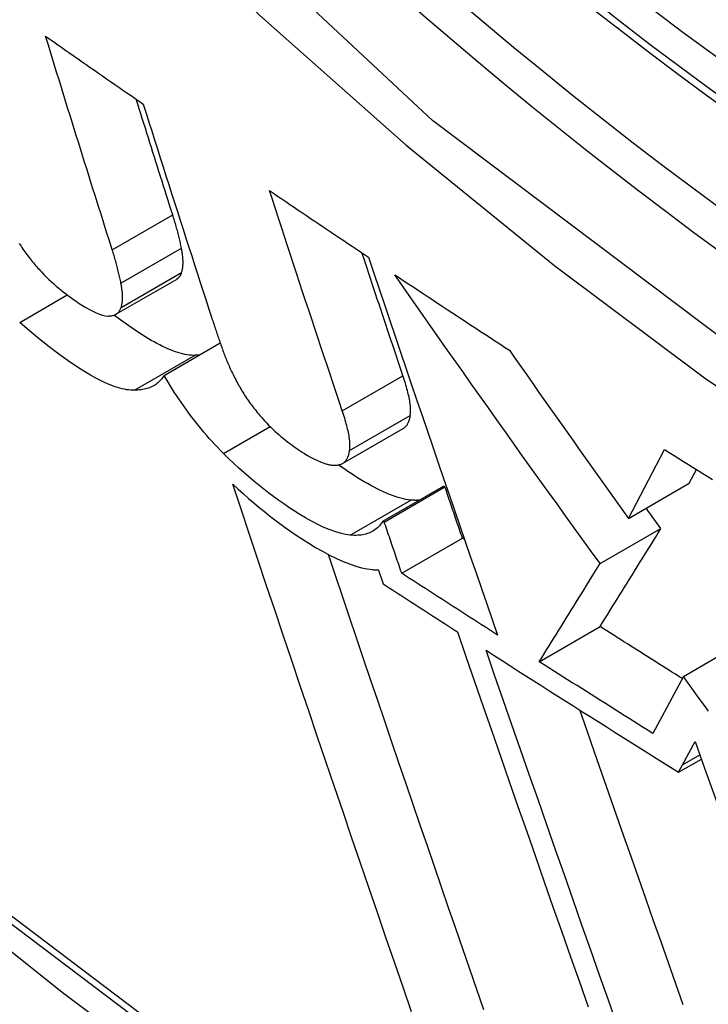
# Model space of a CAD drawing. Header units: inches. Extents: x 19 to 446, y 48 to 210.
# Tile 231 of 256: x 409.0055 to 409.0721, y 173.6111 to 173.7063. Entities that reach past the tile are written whole.
import ezdxf

# ---------------------------------------------------------------- set-up
doc = ezdxf.new("R2010")
doc.units = ezdxf.units.IN
doc.header["$MEASUREMENT"] = 0
doc.layers.add('Visible Edges(ANSI)', color=7, linetype='Continuous', lineweight=25)
doc.layers.add('Visible Tangent Edges(ANSI)', color=7, linetype='Continuous', lineweight=25)

msp = doc.modelspace()

# ---------------------------------------------------------------- linework, layer by layer
at = {"layer": 'Visible Edges(ANSI)'}
for p, q in [((409.014815, 173.677805), (409.020664, 173.681182)), ((409.019478, 173.671895), (409.024906, 173.675029)), ((409.036734, 173.663374), (409.0426, 173.666761)), ((409.064368, 173.658063), (409.067857, 173.664728)), ((409.070253, 173.66146), (409.070947, 173.662786)), ((409.040628, 173.657808), (409.046497, 173.661196)), ((409.040766, 173.657718), (409.046635, 173.661106)), ((409.046635, 173.661106), (409.046497, 173.661196)), ((409.064368, 173.658063), (409.070253, 173.66146)), ((409.067515, 173.65709), (409.066091, 173.659058)), ((409.040766, 173.657718), (409.040628, 173.657808)), ((409.061632, 173.653693), (409.067515, 173.65709)), ((409.042449, 173.65277), (409.04832, 173.65616)), ((409.04853, 173.656024), (409.04832, 173.65616)), ((409.040202, 173.653077), (409.040658, 173.651735)), ((409.055756, 173.644212), (409.061635, 173.647606)), ((409.069684, 173.642782), (409.07395, 173.645246)), ((409.069684, 173.642782), (409.066729, 173.637271)), ((409.069619, 173.634251), (409.07082, 173.636496)), ((409.069227, 173.633528), (409.071426, 173.634798)), ((409.069227, 173.633528), (409.069619, 173.634251))]:
    msp.add_line(p, q, dxfattribs=at)
at = {"layer": 'Visible Edges(ANSI)', "flags": 128}
for points in [[(408.863338, 173.740206), (408.899145, 173.706049), (408.935513, 173.673285), (408.972394, 173.641968), (409.009739, 173.612152), (409.047501, 173.583889), (409.085634, 173.55723), (409.124092, 173.532224), (409.162828, 173.50892), (409.201799, 173.487367), (409.240962, 173.467612), (409.280273, 173.449705), (409.319688, 173.433694), (409.359164, 173.41963), (409.398658, 173.407564), (409.438121, 173.397552), (409.477501, 173.389647)], [(409.014461, 173.68405), (409.01419, 173.684904), (409.013918, 173.685759), (409.013647, 173.686614), (409.013377, 173.687471), (409.013106, 173.688327), (409.012836, 173.689185), (409.012565, 173.690043), (409.012296, 173.690901), (409.012026, 173.69176), (409.011757, 173.69262), (409.011487, 173.69348), (409.011219, 173.69434), (409.01095, 173.695201), (409.010682, 173.696062), (409.010414, 173.696923), (409.010147, 173.697785), (409.00988, 173.698647), (409.009613, 173.699509), (409.009347, 173.700371), (409.009081, 173.701234), (409.008816, 173.702097), (409.008551, 173.70296), (409.008286, 173.703823), (409.008022, 173.704686)], [(409.008022, 173.704686), (409.008414, 173.704412), (409.008806, 173.704139), (409.009198, 173.703865), (409.00959, 173.703592), (409.009983, 173.703318), (409.010375, 173.703045), (409.010768, 173.702771), (409.01116, 173.702498), (409.011553, 173.702224), (409.011946, 173.701951), (409.012339, 173.701677), (409.012733, 173.701404), (409.013126, 173.701131), (409.013519, 173.700858), (409.013913, 173.700584), (409.014307, 173.700311), (409.014701, 173.700038), (409.015095, 173.699765), (409.015489, 173.699492), (409.015883, 173.699219), (409.016278, 173.698946), (409.016672, 173.698674), (409.017067, 173.698401), (409.017461, 173.698128)], [(409.020308, 173.687426), (409.020161, 173.687889), (409.020013, 173.688353), (409.019866, 173.688816), (409.019718, 173.68928), (409.019571, 173.689745), (409.019424, 173.690209), (409.019277, 173.690673), (409.019129, 173.691138), (409.018982, 173.691603), (409.018835, 173.692068), (409.018688, 173.692534), (409.018542, 173.692999), (409.018395, 173.693465), (409.018248, 173.69393), (409.018101, 173.694396), (409.017955, 173.694862), (409.017808, 173.695328), (409.017662, 173.695795), (409.017516, 173.696261), (409.017369, 173.696728), (409.017223, 173.697195), (409.017077, 173.697661), (409.016931, 173.698128), (409.016785, 173.698595)], [(409.017461, 173.698128), (409.017734, 173.697263), (409.018007, 173.696398), (409.01828, 173.695533), (409.018554, 173.694668), (409.018828, 173.693803), (409.019102, 173.692938), (409.019377, 173.692074), (409.019652, 173.691209), (409.019928, 173.690345), (409.020204, 173.689481), (409.02048, 173.688618), (409.020757, 173.687755), (409.021034, 173.686892), (409.021311, 173.686029), (409.021588, 173.685167), (409.021865, 173.684306), (409.022143, 173.683445), (409.022421, 173.682584), (409.022699, 173.681724), (409.022978, 173.680865), (409.023256, 173.680006), (409.023535, 173.679148), (409.023813, 173.678291), (409.024092, 173.677434)], [(409.029655, 173.689778), (409.030053, 173.689508), (409.030451, 173.689238), (409.03085, 173.688968), (409.031248, 173.688698), (409.031647, 173.688428), (409.032046, 173.688158), (409.032445, 173.687889), (409.032845, 173.687619), (409.033244, 173.687349), (409.033644, 173.68708), (409.034043, 173.68681), (409.034443, 173.686541), (409.034843, 173.686272), (409.035244, 173.686002), (409.035644, 173.685733), (409.036045, 173.685464), (409.036446, 173.685195), (409.036846, 173.684926), (409.037248, 173.684657), (409.037649, 173.684388), (409.03805, 173.684119), (409.038452, 173.683851), (409.038854, 173.683582), (409.039256, 173.683313)], [(409.036706, 173.668481), (409.03641, 173.669362), (409.036115, 173.670244), (409.035819, 173.671127), (409.035524, 173.672011), (409.035228, 173.672896), (409.034933, 173.673781), (409.034638, 173.674667), (409.034343, 173.675553), (409.034048, 173.67644), (409.033753, 173.677328), (409.033459, 173.678215), (409.033164, 173.679104), (409.03287, 173.679992), (409.032576, 173.680881), (409.032282, 173.681771), (409.031989, 173.68266), (409.031696, 173.68355), (409.031403, 173.68444), (409.031111, 173.685329), (409.030819, 173.686219), (409.030527, 173.687109), (409.030236, 173.687999), (409.029945, 173.688889), (409.029655, 173.689778)], [(409.021155, 173.684194), (409.021129, 173.684321), (409.021103, 173.684449), (409.021075, 173.684578), (409.021047, 173.684707), (409.021018, 173.684837), (409.020989, 173.684967), (409.020958, 173.685098), (409.020927, 173.68523), (409.020894, 173.685362), (409.020861, 173.685496), (409.020827, 173.685629), (409.020792, 173.685764), (409.020756, 173.685899), (409.02072, 173.686034), (409.020682, 173.68617), (409.020644, 173.686307), (409.020605, 173.686445), (409.020565, 173.686583), (409.020524, 173.686722), (409.020483, 173.686861), (409.02044, 173.687001), (409.020397, 173.687142), (409.020353, 173.687284), (409.020308, 173.687426)], [(409.005468, 173.684651), (409.005555, 173.684517), (409.005644, 173.684382), (409.005735, 173.684248), (409.005827, 173.684114), (409.005921, 173.683979), (409.006017, 173.683845), (409.006115, 173.683711), (409.006214, 173.683577), (409.006315, 173.683443), (409.006417, 173.68331), (409.00652, 173.683178), (409.006624, 173.683047), (409.006729, 173.682917), (409.006836, 173.682788), (409.006943, 173.68266), (409.007051, 173.682532), (409.00716, 173.682406), (409.00727, 173.682281), (409.007381, 173.682156), (409.007493, 173.682033), (409.007606, 173.68191)], [(409.015306, 173.680818), (409.015281, 173.680945), (409.015254, 173.681073), (409.015227, 173.681201), (409.015199, 173.68133), (409.01517, 173.68146), (409.015141, 173.681591), (409.01511, 173.681722), (409.015079, 173.681854), (409.015046, 173.681986), (409.015013, 173.682119), (409.014979, 173.682253), (409.014944, 173.682387), (409.014909, 173.682522), (409.014872, 173.682658), (409.014835, 173.682794), (409.014797, 173.682931), (409.014758, 173.683069), (409.014718, 173.683207), (409.014677, 173.683346), (409.014635, 173.683485), (409.014593, 173.683626), (409.01455, 173.683766), (409.014506, 173.683908), (409.014461, 173.68405)], [(409.021169, 173.681835), (409.021193, 173.68191), (409.021215, 173.681987), (409.021234, 173.682067), (409.021251, 173.682149), (409.021266, 173.682233), (409.021279, 173.682319), (409.021289, 173.682408), (409.021297, 173.682498), (409.021303, 173.68259), (409.021307, 173.682685), (409.021309, 173.682781), (409.021308, 173.682879), (409.021306, 173.682979), (409.021302, 173.683081), (409.021295, 173.683185), (409.021287, 173.68329), (409.021277, 173.683397), (409.021265, 173.683506), (409.021251, 173.683617), (409.021235, 173.683729), (409.021218, 173.683843), (409.021198, 173.683959), (409.021177, 173.684076), (409.021155, 173.684194)], [(409.042572, 173.671867), (409.042406, 173.67236), (409.042241, 173.672852), (409.042075, 173.673345), (409.04191, 173.673838), (409.041745, 173.674332), (409.041579, 173.674826), (409.041414, 173.67532), (409.041249, 173.675814), (409.041084, 173.676308), (409.040918, 173.676803), (409.040753, 173.677298), (409.040588, 173.677793), (409.040423, 173.678288), (409.040258, 173.678783), (409.040093, 173.679279), (409.039928, 173.679774), (409.039763, 173.68027), (409.039598, 173.680766), (409.039433, 173.681262), (409.039268, 173.681759), (409.039103, 173.682255), (409.038939, 173.682752), (409.038774, 173.683248), (409.03861, 173.683745)], [(409.039256, 173.683313), (409.039766, 173.68179), (409.040278, 173.680266), (409.040792, 173.678739), (409.041306, 173.677211), (409.041823, 173.675682), (409.04234, 173.674153), (409.042858, 173.672622), (409.043377, 173.671092), (409.043897, 173.669561), (409.044418, 173.668031), (409.04494, 173.666501), (409.045461, 173.664972), (409.045984, 173.663445), (409.046506, 173.661918), (409.047029, 173.660394), (409.047551, 173.658871), (409.048074, 173.65735), (409.048596, 173.655832), (409.049118, 173.654317), (409.04964, 173.652805), (409.050161, 173.651296), (409.050681, 173.649791), (409.051201, 173.648289), (409.051719, 173.646792)], [(409.007606, 173.68191), (409.007843, 173.68166), (409.008082, 173.681418), (409.008322, 173.681185), (409.008563, 173.68096), (409.008804, 173.680743), (409.009045, 173.680533), (409.009285, 173.680332), (409.009523, 173.680137), (409.009761, 173.679949), (409.009998, 173.679767), (409.010234, 173.679591), (409.010468, 173.679421), (409.010709, 173.67925), (409.010981, 173.679062), (409.011278, 173.678864), (409.011595, 173.678661), (409.011924, 173.678461), (409.01226, 173.67827), (409.012595, 173.678094), (409.012919, 173.677942), (409.013229, 173.677818), (409.013522, 173.677723), (409.013795, 173.677663), (409.014047, 173.677638)], [(409.020664, 173.681182), (409.020693, 173.6812), (409.020722, 173.681218), (409.02075, 173.681237), (409.020777, 173.681258), (409.020804, 173.681279), (409.020829, 173.681301), (409.020854, 173.681323), (409.020879, 173.681347), (409.020902, 173.681371), (409.020925, 173.681397), (409.020947, 173.681423), (409.020968, 173.681449), (409.020989, 173.681477), (409.021009, 173.681506), (409.021028, 173.681535), (409.021047, 173.681565), (409.021064, 173.681596), (409.021082, 173.681628), (409.021098, 173.68166), (409.021114, 173.681694), (409.021129, 173.681728), (409.021143, 173.681763), (409.021156, 173.681798), (409.021169, 173.681835)], [(409.041776, 173.681634), (409.042235, 173.681329), (409.042694, 173.681024), (409.043154, 173.680719), (409.043614, 173.680414), (409.044074, 173.680109), (409.044535, 173.679804), (409.044995, 173.679499), (409.045456, 173.679195), (409.045917, 173.67889), (409.046379, 173.678586), (409.04684, 173.678282), (409.047302, 173.677978), (409.047764, 173.677674), (409.048227, 173.67737), (409.048689, 173.677066), (409.049152, 173.676763), (409.049615, 173.676459), (409.050079, 173.676156), (409.050542, 173.675852), (409.051006, 173.675549), (409.05147, 173.675246), (409.051935, 173.674943), (409.052399, 173.67464), (409.052864, 173.674337)], [(409.061632, 173.653693), (409.060799, 173.654844), (409.059967, 173.655996), (409.059134, 173.65715), (409.058302, 173.658305), (409.05747, 173.659461), (409.056639, 173.660619), (409.055807, 173.661778), (409.054977, 173.662938), (409.054146, 173.664099), (409.053316, 173.665261), (409.052487, 173.666425), (409.051658, 173.667589), (409.05083, 173.668755), (409.050003, 173.669921), (409.049176, 173.671089), (409.04835, 173.672257), (409.047525, 173.673427), (409.046701, 173.674597), (409.045877, 173.675768), (409.045055, 173.67694), (409.044233, 173.678112), (409.043413, 173.679286), (409.042594, 173.680459), (409.041776, 173.681634)], [(409.01532, 173.678458), (409.015344, 173.678533), (409.015366, 173.678611), (409.015385, 173.67869), (409.015402, 173.678772), (409.015417, 173.678856), (409.01543, 173.678943), (409.01544, 173.679031), (409.015448, 173.679121), (409.015454, 173.679213), (409.015458, 173.679308), (409.01546, 173.679404), (409.01546, 173.679502), (409.015457, 173.679602), (409.015453, 173.679704), (409.015447, 173.679808), (409.015439, 173.679913), (409.015428, 173.680021), (409.015416, 173.68013), (409.015403, 173.68024), (409.015387, 173.680353), (409.015369, 173.680467), (409.01535, 173.680582), (409.015329, 173.680699), (409.015306, 173.680818)], [(409.014047, 173.677638), (409.014126, 173.677637), (409.014204, 173.67764), (409.01428, 173.677645), (409.014353, 173.677654), (409.014424, 173.677665), (409.014493, 173.67768), (409.014559, 173.677697), (409.014624, 173.677718), (409.014686, 173.677742), (409.014745, 173.677768), (409.014803, 173.677798), (409.014858, 173.677831), (409.01491, 173.677867), (409.01496, 173.677906), (409.015008, 173.677949), (409.015053, 173.677994), (409.015095, 173.678042), (409.015135, 173.678093), (409.015172, 173.678146), (409.015207, 173.678203), (409.015239, 173.678263), (409.015268, 173.678325), (409.015296, 173.67839), (409.01532, 173.678458)], [(409.022473, 173.673835), (409.022285, 173.673835), (409.022091, 173.673844), (409.021892, 173.673864), (409.021687, 173.673892), (409.021475, 173.673931), (409.021258, 173.673979), (409.021036, 173.674037), (409.020807, 173.674104), (409.020574, 173.674181), (409.020334, 173.674267), (409.020089, 173.674363), (409.019838, 173.674468), (409.019582, 173.674582), (409.01932, 173.674706), (409.019055, 173.674838), (409.018786, 173.674978), (409.018513, 173.675126), (409.018237, 173.675282), (409.017957, 173.675445), (409.017609, 173.675657), (409.017086, 173.675989), (409.016382, 173.676458), (409.015518, 173.677063), (409.014624, 173.677718)], [(409.016622, 173.670457), (409.016435, 173.670457), (409.016244, 173.670466), (409.016046, 173.670485), (409.015842, 173.670513), (409.015633, 173.670551), (409.015417, 173.670599), (409.015196, 173.670656), (409.014969, 173.670723), (409.014737, 173.670799), (409.014498, 173.670885), (409.014254, 173.67098), (409.014005, 173.671084), (409.013711, 173.671216), (409.01334, 173.671395), (409.012889, 173.67163), (409.012354, 173.67193), (409.011731, 173.672305), (409.011016, 173.672761), (409.010206, 173.67331), (409.009302, 173.673955), (409.008367, 173.674657), (409.007422, 173.675402), (409.00647, 173.676191), (409.005513, 173.677024)], [(409.024092, 173.677434), (409.024136, 173.677299), (409.024181, 173.677164), (409.024225, 173.677029), (409.02427, 173.676893), (409.024315, 173.676757), (409.02436, 173.676622), (409.024406, 173.676486), (409.024452, 173.676349), (409.024498, 173.676213), (409.024544, 173.676077), (409.02459, 173.67594), (409.024637, 173.675804), (409.024684, 173.675667), (409.024731, 173.67553), (409.024779, 173.675393), (409.024826, 173.675255), (409.024874, 173.675118), (409.024923, 173.67498), (409.024971, 173.674842), (409.02502, 173.674704), (409.025069, 173.674566), (409.025118, 173.674428), (409.025167, 173.67429), (409.025217, 173.674151)], [(409.025217, 173.674151), (409.025264, 173.674021), (409.025313, 173.67389), (409.025363, 173.673759), (409.025414, 173.673627), (409.025467, 173.673494), (409.025521, 173.67336), (409.025577, 173.673225), (409.025634, 173.67309), (409.025693, 173.672953), (409.025753, 173.672816), (409.025815, 173.672679), (409.025878, 173.67254), (409.025943, 173.672401), (409.026009, 173.67226), (409.026077, 173.67212), (409.026146, 173.671978), (409.026218, 173.671835), (409.02629, 173.671692), (409.026365, 173.671548), (409.026441, 173.671403), (409.026519, 173.671257), (409.026598, 173.671111), (409.02668, 173.670964), (409.026762, 173.670815)], [(409.052864, 173.674337), (409.053341, 173.673656), (409.053817, 173.672975), (409.054294, 173.672293), (409.054772, 173.671613), (409.055249, 173.670932), (409.055727, 173.670252), (409.056206, 173.669572), (409.056684, 173.668892), (409.057163, 173.668213), (409.057642, 173.667534), (409.058121, 173.666855), (409.058601, 173.666176), (409.059081, 173.665498), (409.05956, 173.66482), (409.060041, 173.664143), (409.060521, 173.663466), (409.061001, 173.662789), (409.061482, 173.662112), (409.061962, 173.661436), (409.062443, 173.660761), (409.062924, 173.660086), (409.063405, 173.659411), (409.063886, 173.658736), (409.064368, 173.658063)], [(409.022885, 173.673862), (409.022868, 173.67386), (409.022851, 173.673859), (409.022834, 173.673857), (409.022818, 173.673855), (409.022801, 173.673854), (409.022784, 173.673853), (409.022767, 173.673851), (409.02275, 173.67385), (409.022733, 173.673849), (409.022716, 173.673847), (409.022699, 173.673846), (409.022681, 173.673845), (409.022664, 173.673844), (409.022647, 173.673843), (409.02263, 173.673842), (409.022612, 173.673841), (409.022595, 173.67384), (409.022578, 173.673839), (409.02256, 173.673839), (409.022543, 173.673838), (409.022526, 173.673837), (409.022508, 173.673837), (409.02249, 173.673836), (409.022473, 173.673835)], [(409.019478, 173.671895), (409.019407, 173.671776), (409.019332, 173.671663), (409.019251, 173.671555), (409.019167, 173.671453), (409.019077, 173.671356), (409.018983, 173.671264), (409.018885, 173.671178), (409.018783, 173.671097), (409.018676, 173.671022), (409.018565, 173.670951), (409.018451, 173.670885), (409.018332, 173.670825), (409.018209, 173.670769), (409.018083, 173.670718), (409.017952, 173.670672), (409.017818, 173.67063), (409.01768, 173.670593), (409.017539, 173.670561), (409.017395, 173.670533), (409.017246, 173.670509), (409.017095, 173.67049), (409.01694, 173.670475), (409.016783, 173.670464), (409.016622, 173.670457)], [(409.025221, 173.664344), (409.024939, 173.664627), (409.024661, 173.664914), (409.024385, 173.665205), (409.024112, 173.665501), (409.023842, 173.665801), (409.023575, 173.666105), (409.023311, 173.666413), (409.02305, 173.666725), (409.022792, 173.667042), (409.022537, 173.667361), (409.022288, 173.667682), (409.022043, 173.668005), (409.021803, 173.668328), (409.021568, 173.668653), (409.021337, 173.668978), (409.021111, 173.669304), (409.02089, 173.66963), (409.020674, 173.669956), (409.020463, 173.670281), (409.020256, 173.670606), (409.020055, 173.67093), (409.019858, 173.671253), (409.019666, 173.671575), (409.019478, 173.671895)], [(409.043284, 173.668008), (409.0433, 173.668128), (409.043311, 173.668254), (409.043317, 173.668386), (409.043317, 173.668522), (409.043313, 173.668663), (409.043304, 173.668808), (409.04329, 173.668957), (409.043273, 173.66911), (409.043251, 173.669265), (409.043226, 173.669423), (409.043197, 173.669584), (409.043165, 173.669747), (409.04313, 173.669912), (409.043092, 173.67008), (409.043051, 173.670251), (409.043007, 173.670424), (409.04296, 173.670599), (409.042911, 173.670776), (409.04286, 173.670955), (409.042806, 173.671135), (409.04275, 173.671317), (409.042692, 173.671499), (409.042633, 173.671683), (409.042572, 173.671867)], [(409.026762, 173.670815), (409.026841, 173.670678), (409.026921, 173.67054), (409.027004, 173.670402), (409.027089, 173.670264), (409.027175, 173.670126), (409.027264, 173.669987), (409.027356, 173.669847), (409.027449, 173.669708), (409.027544, 173.669568), (409.027642, 173.669428), (409.027742, 173.669287), (409.027844, 173.669146), (409.027948, 173.669006), (409.028053, 173.668867), (409.028159, 173.668728), (409.028267, 173.668591), (409.028377, 173.668454), (409.028488, 173.668318), (409.0286, 173.668182), (409.028713, 173.668048), (409.028828, 173.667914), (409.028944, 173.667781), (409.029061, 173.667649), (409.02918, 173.667518)], [(409.037417, 173.664621), (409.037434, 173.664741), (409.037445, 173.664867), (409.03745, 173.664999), (409.037451, 173.665135), (409.037446, 173.665276), (409.037437, 173.665421), (409.037424, 173.66557), (409.037406, 173.665723), (409.037385, 173.665878), (409.037359, 173.666037), (409.037331, 173.666197), (409.037299, 173.66636), (409.037264, 173.666525), (409.037226, 173.666693), (409.037185, 173.666864), (409.037141, 173.667037), (409.037094, 173.667212), (409.037045, 173.667389), (409.036994, 173.667568), (409.03694, 173.667748), (409.036884, 173.66793), (409.036827, 173.668113), (409.036767, 173.668296), (409.036706, 173.668481)], [(409.02918, 173.667518), (409.029379, 173.667303), (409.029581, 173.667095), (409.029785, 173.666892), (409.02999, 173.666696), (409.030195, 173.666505), (409.030401, 173.66632), (409.030606, 173.666141), (409.030812, 173.665968), (409.031016, 173.6658), (409.03122, 173.665636), (409.031422, 173.665477), (409.031624, 173.665323), (409.031826, 173.665173), (409.032027, 173.665026), (409.032227, 173.664883), (409.032426, 173.664743), (409.032623, 173.664607), (409.032822, 173.664473), (409.033038, 173.664333), (409.03328, 173.664185), (409.033557, 173.664028), (409.033876, 173.663862), (409.034246, 173.663687), (409.034673, 173.663502)], [(409.0426, 173.666761), (409.042648, 173.666791), (409.042695, 173.666823), (409.042739, 173.666858), (409.042781, 173.666894), (409.042822, 173.666933), (409.04286, 173.666975), (409.042897, 173.667018), (409.042932, 173.667063), (409.042965, 173.66711), (409.042997, 173.667159), (409.043026, 173.66721), (409.043055, 173.667262), (409.043081, 173.667317), (409.043106, 173.667373), (409.04313, 173.66743), (409.043153, 173.667489), (409.043173, 173.667549), (409.043193, 173.667611), (409.043211, 173.667674), (409.043228, 173.667739), (409.043244, 173.667804), (409.043258, 173.667871), (409.043271, 173.667939), (409.043284, 173.668008)], [(409.03646, 173.663265), (409.036531, 173.663285), (409.036599, 173.663309), (409.036663, 173.663337), (409.036725, 173.663369), (409.036783, 173.663405), (409.036839, 173.663444), (409.036892, 173.663487), (409.036942, 173.663533), (409.036989, 173.663582), (409.037033, 173.663634), (409.037075, 173.663689), (409.037114, 173.663747), (409.037151, 173.663807), (409.037186, 173.66387), (409.037218, 173.663936), (409.037248, 173.664004), (409.037276, 173.664074), (409.037302, 173.664147), (409.037326, 173.664221), (409.037348, 173.664298), (409.037368, 173.664376), (409.037386, 173.664456), (409.037402, 173.664538), (409.037417, 173.664621)], [(409.067857, 173.664728), (409.06832, 173.664436), (409.068784, 173.664144), (409.069248, 173.663852), (409.069712, 173.663561), (409.070177, 173.663269), (409.070642, 173.662978), (409.071107, 173.662686), (409.071572, 173.662395), (409.072038, 173.662104), (409.072504, 173.661813)], [(409.037473, 173.656451), (409.037003, 173.656518), (409.036507, 173.65663), (409.035983, 173.656787), (409.035433, 173.656987), (409.034863, 173.657228), (409.034289, 173.6575), (409.033717, 173.657798), (409.033151, 173.658115), (409.032596, 173.658446), (409.032056, 173.658785), (409.031536, 173.659126), (409.031041, 173.659463), (409.030566, 173.659798), (409.03009, 173.660144), (409.029609, 173.660505), (409.029126, 173.660879), (409.02864, 173.661267), (409.028152, 173.661669), (409.027663, 173.662084), (409.027173, 173.662512), (409.026684, 173.662953), (409.026195, 173.663405), (409.025708, 173.663869), (409.025221, 173.664344)], [(409.034673, 173.663502), (409.034764, 173.663465), (409.034854, 173.663431), (409.034942, 173.663399), (409.035029, 173.66337), (409.035114, 173.663344), (409.035197, 173.66332), (409.03528, 173.663298), (409.03536, 173.663279), (409.03544, 173.663262), (409.035517, 173.663248), (409.035594, 173.663236), (409.035669, 173.663226), (409.035742, 173.663218), (409.035814, 173.663212), (409.035885, 173.663209), (409.035954, 173.663207), (409.036022, 173.663208), (409.036089, 173.663211), (409.036154, 173.663215), (409.036218, 173.663222), (409.03628, 173.66323), (409.036341, 173.66324), (409.036401, 173.663252), (409.03646, 173.663265)], [(409.04334, 173.659838), (409.043104, 173.659867), (409.042861, 173.659907), (409.042612, 173.659959), (409.042356, 173.660022), (409.042094, 173.660096), (409.041825, 173.660181), (409.04155, 173.660278), (409.041269, 173.660385), (409.040982, 173.660503), (409.040689, 173.660632), (409.040389, 173.660771), (409.040084, 173.660921), (409.039774, 173.661081), (409.039458, 173.661251), (409.039141, 173.661428), (409.038824, 173.661612), (409.038507, 173.661802), (409.038191, 173.661998), (409.037876, 173.662198), (409.037564, 173.662401), (409.037254, 173.662608), (409.036947, 173.662818), (409.036645, 173.663028), (409.036347, 173.663241)], [(409.043413, 173.610358), (409.042587, 173.612749), (409.04176, 173.615148), (409.040931, 173.617555), (409.040102, 173.61997), (409.039271, 173.62239), (409.03844, 173.624816), (409.037609, 173.627247), (409.036778, 173.629682), (409.035948, 173.63212), (409.035118, 173.634561), (409.034289, 173.637003), (409.033462, 173.639447), (409.032636, 173.641891), (409.031812, 173.644335), (409.030991, 173.646778), (409.030172, 173.649219), (409.029356, 173.651657), (409.028543, 173.654092), (409.027733, 173.656523), (409.026927, 173.65895), (409.026126, 173.661371)], [(409.026126, 173.661371), (409.026634, 173.660901), (409.027143, 173.660443), (409.027652, 173.659996), (409.02816, 173.65956), (409.028668, 173.659136), (409.029174, 173.658724), (409.029678, 173.658324), (409.03018, 173.657937), (409.030679, 173.657562), (409.031176, 173.657199), (409.031691, 173.656834), (409.032249, 173.65645), (409.032844, 173.656056), (409.033469, 173.655659), (409.034117, 173.655266), (409.034784, 173.654886), (409.035463, 173.654524), (409.036133, 173.654195), (409.03678, 173.653908), (409.037403, 173.653662), (409.038003, 173.653459), (409.038577, 173.653299), (409.039125, 173.653183), (409.039648, 173.65311)], [(409.04832, 173.65616), (409.04825, 173.656366), (409.048179, 173.656572), (409.048109, 173.656778), (409.048039, 173.656984), (409.047969, 173.65719), (409.047898, 173.657396), (409.047828, 173.657602), (409.047758, 173.657808), (409.047688, 173.658014), (409.047617, 173.65822), (409.047547, 173.658426), (409.047477, 173.658632), (409.047407, 173.658838), (409.047337, 173.659045), (409.047266, 173.659251), (409.047196, 173.659457), (409.047126, 173.659663), (409.047056, 173.659869), (409.046986, 173.660075), (409.046916, 173.660282), (409.046845, 173.660488), (409.046775, 173.660694), (409.046705, 173.6609), (409.046635, 173.661106)], [(409.044114, 173.65982), (409.044084, 173.659818), (409.044053, 173.659817), (409.044022, 173.659816), (409.043991, 173.659815), (409.04396, 173.659814), (409.043929, 173.659813), (409.043898, 173.659813), (409.043866, 173.659812), (409.043835, 173.659812), (409.043803, 173.659813), (409.043771, 173.659813), (409.043739, 173.659814), (409.043706, 173.659815), (409.043674, 173.659816), (409.043641, 173.659817), (409.043608, 173.659818), (409.043575, 173.65982), (409.043542, 173.659822), (409.043509, 173.659824), (409.043475, 173.659827), (409.043442, 173.659829), (409.043408, 173.659832), (409.043374, 173.659835), (409.04334, 173.659838)], [(409.040628, 173.657808), (409.04055, 173.657687), (409.040468, 173.657571), (409.040382, 173.657459), (409.040291, 173.657353), (409.040195, 173.657252), (409.040095, 173.657157), (409.03999, 173.657066), (409.039881, 173.656981), (409.039766, 173.656902), (409.039647, 173.656828), (409.039523, 173.65676), (409.039393, 173.656698), (409.03926, 173.656643), (409.039121, 173.656593), (409.038978, 173.65655), (409.03883, 173.656513), (409.038678, 173.656483), (409.03852, 173.656458), (409.038358, 173.656441), (409.038191, 173.65643), (409.038019, 173.656425), (409.037842, 173.656427), (409.03766, 173.656436), (409.037473, 173.656451)], [(409.042449, 173.65277), (409.042379, 173.652976), (409.042309, 173.653182), (409.042239, 173.653388), (409.042169, 173.653595), (409.042098, 173.653801), (409.042028, 173.654007), (409.041958, 173.654213), (409.041888, 173.654419), (409.041818, 173.654625), (409.041747, 173.654831), (409.041677, 173.655037), (409.041607, 173.655243), (409.041537, 173.655449), (409.041467, 173.655656), (409.041397, 173.655862), (409.041327, 173.656068), (409.041256, 173.656274), (409.041186, 173.65648), (409.041116, 173.656687), (409.041046, 173.656893), (409.040976, 173.657099), (409.040906, 173.657305), (409.040836, 173.657512), (409.040766, 173.657718)], [(409.061635, 173.647606), (409.061872, 173.647987), (409.062108, 173.648368), (409.062344, 173.648749), (409.06258, 173.649129), (409.062816, 173.649509), (409.063052, 173.649889), (409.063288, 173.65027), (409.063525, 173.650652), (409.063763, 173.651035), (409.064001, 173.651419), (409.064241, 173.651805), (409.064481, 173.652193), (409.064723, 173.652583), (409.064966, 173.652975), (409.065211, 173.65337), (409.065458, 173.653768), (409.065706, 173.654169), (409.065957, 173.654574), (409.06621, 173.654982), (409.066465, 173.655395), (409.066724, 173.655811), (409.066984, 173.656233), (409.067248, 173.656659), (409.067515, 173.65709)], [(409.050398, 173.610537), (409.049719, 173.612499), (409.049038, 173.614467), (409.048356, 173.616441), (409.047673, 173.618421), (409.046989, 173.620406), (409.046304, 173.622397), (409.045618, 173.624391), (409.044932, 173.62639), (409.044246, 173.628393), (409.04356, 173.630398), (409.042873, 173.632407), (409.042187, 173.634418), (409.041502, 173.636431), (409.040816, 173.638445), (409.040132, 173.640461), (409.039449, 173.642478), (409.038766, 173.644494), (409.038085, 173.646511), (409.037405, 173.648527), (409.036727, 173.650542), (409.036051, 173.652556), (409.035376, 173.654568)], [(409.039648, 173.65311), (409.039671, 173.653108), (409.039695, 173.653106), (409.039718, 173.653104), (409.039742, 173.653102), (409.039765, 173.6531), (409.039788, 173.653098), (409.039812, 173.653097), (409.039835, 173.653095), (409.039858, 173.653094), (409.039882, 173.653092), (409.039905, 173.653091), (409.039928, 173.653089), (409.039951, 173.653088), (409.039974, 173.653087), (409.039997, 173.653086), (409.04002, 173.653084), (409.040043, 173.653083), (409.040066, 173.653082), (409.040089, 173.653081), (409.040111, 173.653081), (409.040134, 173.65308), (409.040157, 173.653079), (409.040179, 173.653078), (409.040202, 173.653077)], [(409.055756, 173.644212), (409.055993, 173.644594), (409.05623, 173.644976), (409.056466, 173.645357), (409.056703, 173.645738), (409.056939, 173.646118), (409.057175, 173.6465), (409.057412, 173.646881), (409.057649, 173.647264), (409.057887, 173.647647), (409.058125, 173.648032), (409.058365, 173.648418), (409.058605, 173.648806), (409.058847, 173.649196), (409.05909, 173.649588), (409.059335, 173.649983), (409.059581, 173.650381), (409.059829, 173.650782), (409.06008, 173.651186), (409.060332, 173.651593), (409.060587, 173.652005), (409.060844, 173.65242), (409.061104, 173.65284), (409.061367, 173.653264), (409.061632, 173.653693)], [(409.051719, 173.646792), (409.051332, 173.64704), (409.050944, 173.647289), (409.050557, 173.647537), (409.05017, 173.647786), (409.049783, 173.648035), (409.049396, 173.648283), (409.049009, 173.648532), (409.048622, 173.648781), (409.048236, 173.64903), (409.047849, 173.649279), (409.047463, 173.649528), (409.047076, 173.649777), (409.04669, 173.650026), (409.046304, 173.650276), (409.045918, 173.650525), (409.045532, 173.650774), (409.045147, 173.651023), (409.044761, 173.651273), (409.044375, 173.651522), (409.04399, 173.651772), (409.043605, 173.652021), (409.04322, 173.652271), (409.042834, 173.652521), (409.042449, 173.65277)], [(409.040658, 173.651735), (409.040957, 173.651541), (409.041255, 173.651347), (409.041554, 173.651153), (409.041853, 173.65096), (409.042151, 173.650766), (409.04245, 173.650573), (409.042749, 173.650379), (409.043048, 173.650186), (409.043347, 173.649992), (409.043646, 173.649799), (409.043945, 173.649605), (409.044244, 173.649412), (409.044543, 173.649218), (409.044842, 173.649025), (409.045142, 173.648832), (409.045441, 173.648638), (409.045741, 173.648445), (409.04604, 173.648252), (409.04634, 173.648059), (409.046639, 173.647866), (409.046939, 173.647672), (409.047239, 173.647479), (409.047539, 173.647286), (409.047839, 173.647093)], [(409.069575, 173.642579), (409.069243, 173.642787), (409.068911, 173.642996), (409.068579, 173.643206), (409.068248, 173.643415), (409.067916, 173.643624), (409.067585, 173.643833), (409.067254, 173.644042), (409.066923, 173.644251), (409.066591, 173.644461), (409.06626, 173.64467), (409.065929, 173.64488), (409.065599, 173.645089), (409.065268, 173.645298), (409.064937, 173.645508), (409.064607, 173.645718), (409.064276, 173.645927), (409.063946, 173.646137), (409.063615, 173.646347), (409.063285, 173.646556), (409.062955, 173.646766), (409.062625, 173.646976), (409.062295, 173.647186), (409.061965, 173.647396), (409.061635, 173.647606)], [(409.047839, 173.647093), (409.048664, 173.644699), (409.049494, 173.642298), (409.050327, 173.639891), (409.051163, 173.637478), (409.052003, 173.63506), (409.052844, 173.632639), (409.053689, 173.630215), (409.054535, 173.627788), (409.055382, 173.625361), (409.056231, 173.622934), (409.057081, 173.620507), (409.057931, 173.618081), (409.058782, 173.615658), (409.059632, 173.613239), (409.060482, 173.610823)], [(409.050608, 173.645314), (409.051379, 173.64482), (409.05215, 173.644327), (409.052922, 173.643833), (409.053694, 173.64334), (409.054466, 173.642847), (409.055239, 173.642355), (409.056012, 173.641862), (409.056785, 173.64137), (409.057559, 173.640878), (409.058334, 173.640387), (409.059109, 173.639895), (409.059884, 173.639404), (409.06066, 173.638913), (409.061436, 173.638422), (409.062213, 173.637932), (409.06299, 173.637442), (409.063768, 173.636952), (409.064546, 173.636462), (409.065325, 173.635972), (409.066104, 173.635483), (409.066884, 173.634994), (409.067665, 173.634505), (409.068445, 173.634016), (409.069227, 173.633528)], [(409.063293, 173.609066), (409.062441, 173.61148), (409.061588, 173.613899), (409.060735, 173.616321), (409.059882, 173.618745), (409.05903, 173.621171), (409.058178, 173.623597), (409.057328, 173.626024), (409.056479, 173.628449), (409.055632, 173.630871), (409.054787, 173.633291), (409.053945, 173.635707), (409.053105, 173.638118), (409.052269, 173.640524), (409.051437, 173.642923), (409.050608, 173.645314)], [(409.066729, 173.637271), (409.06627, 173.63756), (409.065811, 173.637848), (409.065352, 173.638136), (409.064893, 173.638425), (409.064435, 173.638713), (409.063976, 173.639002), (409.063518, 173.639291), (409.06306, 173.639579), (409.062602, 173.639868), (409.062145, 173.640157), (409.061687, 173.640446), (409.06123, 173.640735), (409.060773, 173.641025), (409.060316, 173.641314), (409.059859, 173.641603), (409.059403, 173.641893), (409.058946, 173.642182), (409.05849, 173.642472), (409.058034, 173.642762), (409.057578, 173.643051), (409.057122, 173.643341), (409.056666, 173.643631), (409.056211, 173.643921), (409.055756, 173.644212)], [(409.072132, 173.639413), (409.071723, 173.639974), (409.071315, 173.640536), (409.070907, 173.641097), (409.070499, 173.641659), (409.070091, 173.642221), (409.069684, 173.642782)], [(409.069679, 173.611037), (409.068963, 173.613065), (409.068245, 173.615096), (409.067528, 173.61713), (409.06681, 173.619166), (409.066093, 173.621204), (409.065375, 173.623243), (409.064658, 173.625283), (409.063942, 173.627324), (409.063226, 173.629364), (409.062512, 173.631403), (409.061799, 173.633441), (409.061087, 173.635476), (409.060377, 173.63751), (409.059669, 173.63954)], [(409.07082, 173.636496), (409.071742, 173.633914), (409.072668, 173.63132), (409.073599, 173.628715), (409.074534, 173.626102), (409.075472, 173.62348), (409.076414, 173.620852), (409.077358, 173.618219), (409.078304, 173.615582), (409.079252, 173.612942), (409.080201, 173.610302)]]:
    msp.add_lwpolyline(points, dxfattribs=at)
at = {"layer": 'Visible Edges(ANSI)'}
msp.add_ellipse((409.105601, 173.946815), major_axis=(0.15748, -0.272764), ratio=0.57735, start_param=2.363977, end_param=7.060801, dxfattribs=at)
msp.add_ellipse((409.102121, 173.944806), major_axis=(0.159941, -0.277026), ratio=0.57735, dxfattribs=at)
at = {"layer": 'Visible Tangent Edges(ANSI)'}
for p, q in [((409.014461, 173.68405), (409.020308, 173.687426)), ((409.015306, 173.680818), (409.021155, 173.684194)), ((409.01532, 173.678458), (409.021169, 173.681835)), ((409.005513, 173.677024), (409.010114, 173.67968)), ((409.016622, 173.670457), (409.022473, 173.673836)), ((409.036706, 173.668481), (409.042572, 173.671867)), ((409.037417, 173.664621), (409.043284, 173.668008)), ((409.025221, 173.664344), (409.029729, 173.666947)), ((409.037473, 173.656451), (409.04334, 173.659838)), ((409.069619, 173.634251), (409.071279, 173.63521))]:
    msp.add_line(p, q, dxfattribs=at)
at = {"layer": 'Visible Tangent Edges(ANSI)', "flags": 128}
for points in [[(409.350558, 173.799602), (409.347638, 173.758396), (409.33923, 173.72135), (409.325472, 173.689235), (409.306732, 173.662818), (409.283486, 173.642747), (409.256259, 173.629501), (409.225551, 173.623257), (409.191968, 173.624164), (409.15638, 173.632206), (409.119521, 173.647193), (409.082224, 173.668831), (409.045429, 173.696545), (409.009789, 173.72985), (408.976216, 173.76793), (408.945499, 173.809836)], [(408.962409, 173.780564), (408.97488, 173.764518), (408.98779, 173.749056), (409.001095, 173.734232), (409.014756, 173.720099), (409.028714, 173.706724), (409.042891, 173.694175), (409.057247, 173.68248), (409.071745, 173.671669), (409.086347, 173.66177), (409.101013, 173.652812), (409.115701, 173.644826), (409.130325, 173.637868), (409.144828, 173.631956), (409.159168, 173.627101), (409.173301, 173.623314), (409.187184, 173.620606), (409.200775, 173.618987), (409.214031, 173.618467), (409.226897, 173.619054), (409.239302, 173.620732), (409.251216, 173.62349), (409.262617, 173.627315)], [(409.367439, 173.428438), (409.343677, 173.43546), (409.319755, 173.443344), (409.295702, 173.452081), (409.271526, 173.46167), (409.247233, 173.472111), (409.22285, 173.48339), (409.198406, 173.495496), (409.173931, 173.508414), (409.149445, 173.522135), (409.124951, 173.536657), (409.100449, 173.551979), (409.075944, 173.568104), (409.051459, 173.585018), (409.027032, 173.602699), (409.002694, 173.621124), (408.978473, 173.640274), (408.954399, 173.660123), (408.9305, 173.680647), (408.906805, 173.701817), (408.883345, 173.723602), (408.86013, 173.745986)], [(408.859946, 173.74519), (408.883225, 173.722786), (408.906757, 173.700974), (408.930517, 173.679786), (408.954477, 173.659247), (408.97861, 173.639384), (409.002887, 173.620221), (409.027281, 173.601781), (409.051763, 173.584085), (409.076302, 173.567152), (409.100864, 173.551004), (409.125422, 173.535654), (409.149977, 173.5211), (409.174525, 173.507341), (409.199068, 173.494377), (409.223584, 173.48222), (409.248043, 173.470884), (409.272417, 173.460381), (409.296679, 173.450724), (409.320823, 173.441916), (409.34484, 173.433957), (409.368702, 173.426857)]]:
    msp.add_lwpolyline(points, dxfattribs=at)
at = {"layer": 'Visible Tangent Edges(ANSI)'}
for centre, major_axis, start_param, end_param in [((409.104607, 173.946241), (-0.173181, 0.299958), 5.05527, 10.652693), ((409.104557, 173.946212), (0.150591, -0.26083), 4.097754, 6.89782)]:
    msp.add_ellipse(centre, major_axis=major_axis, ratio=0.57735, start_param=start_param, end_param=end_param, dxfattribs=at)
for centre, major_axis in [((409.105199, 173.946583), (-0.171108, 0.296368)), ((409.102225, 173.944866), (0.162695, -0.281797)), ((409.102121, 173.944806), (-0.162099, 0.280763))]:
    msp.add_ellipse(centre, major_axis=major_axis, ratio=0.57735, dxfattribs=at)

doc.saveas('drawing.dxf')
